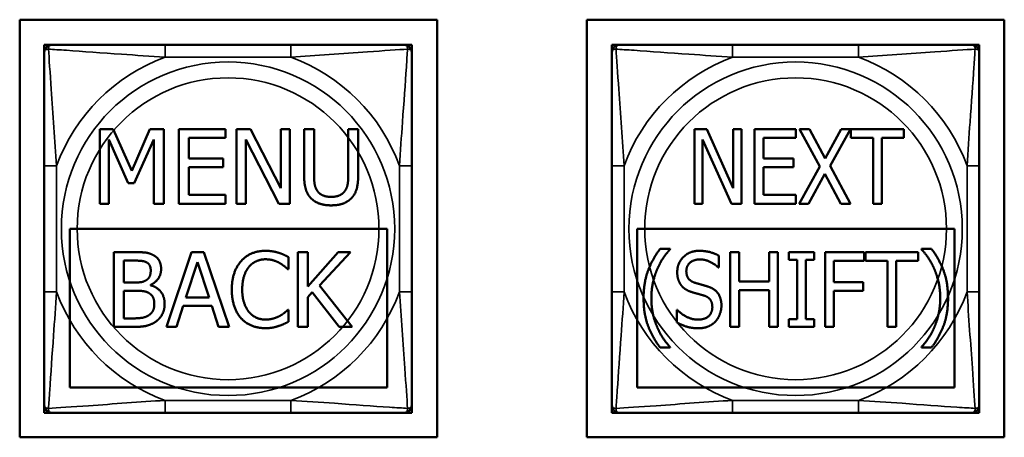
# Model space of a CAD drawing. Header units: inches. Extents: x -32 to 29.2, y -14.4 to 22.6.
# Tile 166 of 256: x -6.611 to -5.029, y 1.975 to 2.646. Entities that reach past the tile are written whole.
import ezdxf

# ---------------------------------------------------------------- set-up
doc = ezdxf.new("R2010")
doc.units = ezdxf.units.IN
doc.header["$MEASUREMENT"] = 0
doc.layers.add('Visible (ANSI)', color=7, linetype='Continuous', lineweight=50)
doc.layers.add('Visible Narrow (ANSI)', color=7, linetype='Continuous', lineweight=35)

msp = doc.modelspace()

# ---------------------------------------------------------------- linework, layer by layer
at = {"layer": 'Visible (ANSI)'}
for p, q in [((-6.6109, 1.9755), (-6.6109, 2.646)), ((-6.6109, 2.646), (-5.9403, 2.646)), ((-5.9403, 2.646), (-5.9403, 1.9755)), ((-5.6993, 1.9755), (-5.6993, 2.646)), ((-5.6993, 2.646), (-5.0288, 2.646)), ((-5.0288, 2.646), (-5.0288, 1.9755)), ((-6.5714, 2.6056), (-6.5596, 2.6056)), ((-6.5714, 2.5938), (-6.5714, 2.6056)), ((-6.175, 2.6056), (-6.3773, 2.6056)), ((-5.9927, 2.6056), (-5.9809, 2.6056)), ((-5.9809, 2.6056), (-5.9809, 2.5938)), ((-5.6594, 2.6056), (-5.6476, 2.6056)), ((-5.6594, 2.5938), (-5.6594, 2.6056)), ((-5.263, 2.6056), (-5.4653, 2.6056)), ((-5.0807, 2.6056), (-5.0689, 2.6056)), ((-5.0689, 2.6056), (-5.0689, 2.5938)), ((-6.4823, 2.3504), (-6.4823, 2.4704)), ((-6.4823, 2.4704), (-6.4605, 2.4704)), ((-6.4605, 2.4704), (-6.4306, 2.4036)), ((-6.4306, 2.4036), (-6.4016, 2.4704)), ((-6.4016, 2.4704), (-6.3794, 2.4704)), ((-6.3794, 2.4704), (-6.3794, 2.3504)), ((-6.3551, 2.4704), (-6.28, 2.4704)), ((-6.3551, 2.3504), (-6.3551, 2.4704)), ((-6.28, 2.4704), (-6.28, 2.4562)), ((-6.2625, 2.3504), (-6.2625, 2.4704)), ((-6.2625, 2.4704), (-6.2399, 2.4704)), ((-6.2399, 2.4704), (-6.1915, 2.3754)), ((-6.1915, 2.3754), (-6.1915, 2.4704)), ((-6.1915, 2.4704), (-6.1767, 2.4704)), ((-6.1767, 2.4704), (-6.1767, 2.3504)), ((-6.1538, 2.3955), (-6.1538, 2.4704)), ((-6.1538, 2.4704), (-6.1379, 2.4704)), ((-6.1379, 2.4704), (-6.1379, 2.3955)), ((-6.0829, 2.3951), (-6.0829, 2.4704)), ((-6.0829, 2.4704), (-6.067, 2.4704)), ((-6.067, 2.4704), (-6.067, 2.3955)), ((-5.5267, 2.3504), (-5.5267, 2.4704)), ((-5.5267, 2.4704), (-5.5068, 2.4704)), ((-5.5068, 2.4704), (-5.4644, 2.3753)), ((-5.4644, 2.3753), (-5.4644, 2.4704)), ((-5.4644, 2.4704), (-5.4513, 2.4704)), ((-5.4513, 2.4704), (-5.4513, 2.3504)), ((-5.4299, 2.4704), (-5.3639, 2.4704)), ((-5.4299, 2.3504), (-5.4299, 2.4704)), ((-5.3639, 2.4704), (-5.3639, 2.4562)), ((-5.3251, 2.4104), (-5.3576, 2.4704)), ((-5.3576, 2.4704), (-5.3416, 2.4704)), ((-5.3416, 2.4704), (-5.3164, 2.4233)), ((-5.3164, 2.4233), (-5.2908, 2.4704)), ((-5.2757, 2.4704), (-5.3087, 2.4111)), ((-5.2908, 2.4704), (-5.2757, 2.4704)), ((-5.2751, 2.4562), (-5.2751, 2.4704)), ((-5.2751, 2.4704), (-5.1903, 2.4704)), ((-5.1903, 2.4704), (-5.1903, 2.4562)), ((-6.4364, 2.3834), (-6.4674, 2.4538)), ((-6.4674, 2.4538), (-6.4674, 2.3504)), ((-6.3954, 2.4538), (-6.4267, 2.3834)), ((-6.3954, 2.3504), (-6.3954, 2.4538)), ((-6.28, 2.4562), (-6.3391, 2.4562)), ((-6.3391, 2.4562), (-6.3391, 2.4233)), ((-6.1945, 2.3504), (-6.2476, 2.4539)), ((-6.2476, 2.4539), (-6.2476, 2.3504)), ((-5.467, 2.3504), (-5.5136, 2.4538)), ((-5.5136, 2.4538), (-5.5136, 2.3504)), ((-5.3639, 2.4562), (-5.4159, 2.4562)), ((-5.4159, 2.4562), (-5.4159, 2.4233)), ((-5.2397, 2.4562), (-5.2751, 2.4562)), ((-5.2397, 2.3504), (-5.2397, 2.4562)), ((-5.1903, 2.4562), (-5.2257, 2.4562)), ((-5.2257, 2.4562), (-5.2257, 2.3504)), ((-6.3391, 2.4233), (-6.284, 2.4233)), ((-6.284, 2.4233), (-6.284, 2.4091)), ((-5.4159, 2.4233), (-5.3674, 2.4233)), ((-5.3674, 2.4233), (-5.3674, 2.4091)), ((-6.5714, 2.4114), (-6.5714, 2.2091)), ((-6.284, 2.4091), (-6.3391, 2.4091)), ((-6.3391, 2.4091), (-6.3391, 2.3646)), ((-5.9809, 2.2091), (-5.9809, 2.4114)), ((-5.6594, 2.4114), (-5.6594, 2.2091)), ((-5.3674, 2.4091), (-5.4159, 2.4091)), ((-5.4159, 2.4091), (-5.4159, 2.3646)), ((-5.3586, 2.3504), (-5.3251, 2.4104)), ((-5.3087, 2.4111), (-5.2757, 2.3504)), ((-5.0689, 2.2091), (-5.0689, 2.4114)), ((-5.3174, 2.3983), (-5.3434, 2.3504)), ((-5.2917, 2.3504), (-5.3174, 2.3983)), ((-6.4267, 2.3834), (-6.4364, 2.3834)), ((-6.3391, 2.3646), (-6.28, 2.3646)), ((-6.28, 2.3646), (-6.28, 2.3504)), ((-5.4159, 2.3646), (-5.3639, 2.3646)), ((-5.3639, 2.3646), (-5.3639, 2.3504)), ((-6.4674, 2.3504), (-6.4823, 2.3504)), ((-6.3794, 2.3504), (-6.3954, 2.3504)), ((-6.28, 2.3504), (-6.3551, 2.3504)), ((-6.2476, 2.3504), (-6.2625, 2.3504)), ((-6.1767, 2.3504), (-6.1945, 2.3504)), ((-5.5136, 2.3504), (-5.5267, 2.3504)), ((-5.4513, 2.3504), (-5.467, 2.3504)), ((-5.3639, 2.3504), (-5.4299, 2.3504)), ((-5.3434, 2.3504), (-5.3586, 2.3504)), ((-5.2757, 2.3504), (-5.2917, 2.3504)), ((-5.2257, 2.3504), (-5.2397, 2.3504)), ((-6.5305, 2.0553), (-6.5305, 2.3104)), ((-6.5305, 2.3104), (-6.0202, 2.3104)), ((-6.0202, 2.3104), (-6.0202, 2.0553)), ((-5.6189, 2.0552), (-5.6189, 2.3104)), ((-5.6189, 2.3104), (-5.1087, 2.3104)), ((-5.1087, 2.3104), (-5.1087, 2.0552)), ((-6.4594, 2.2728), (-6.4276, 2.2728)), ((-6.4594, 2.1528), (-6.4594, 2.2728)), ((-6.3751, 2.1528), (-6.3346, 2.2728)), ((-6.3346, 2.2728), (-6.315, 2.2728)), ((-6.315, 2.2728), (-6.2745, 2.1528)), ((-6.1789, 2.2648), (-6.1789, 2.2456)), ((-6.1641, 2.2728), (-6.1481, 2.2728)), ((-6.1641, 2.1528), (-6.1641, 2.2728)), ((-6.1481, 2.2177), (-6.0989, 2.2728)), ((-6.1481, 2.2728), (-6.1481, 2.2177)), ((-6.0795, 2.2728), (-6.1291, 2.2192)), ((-6.0989, 2.2728), (-6.0795, 2.2728)), ((-5.5819, 2.2781), (-5.5657, 2.2781)), ((-5.5657, 2.2781), (-5.5657, 2.2773)), ((-5.4874, 2.2671), (-5.4874, 2.2481)), ((-5.469, 2.2728), (-5.455, 2.2728)), ((-5.469, 2.1528), (-5.469, 2.2728)), ((-5.455, 2.2728), (-5.455, 2.2257)), ((-5.4064, 2.2728), (-5.3924, 2.2728)), ((-5.4064, 2.2257), (-5.4064, 2.2728)), ((-5.3924, 2.2728), (-5.3924, 2.1528)), ((-5.3751, 2.2728), (-5.3342, 2.2728)), ((-5.3751, 2.2605), (-5.3751, 2.2728)), ((-5.3342, 2.2728), (-5.3342, 2.2605)), ((-5.3168, 2.2728), (-5.2537, 2.2728)), ((-5.3168, 2.1528), (-5.3168, 2.2728)), ((-5.2537, 2.2728), (-5.2537, 2.2586)), ((-5.252, 2.2586), (-5.252, 2.2728)), ((-5.252, 2.2728), (-5.1672, 2.2728)), ((-5.1672, 2.2728), (-5.1672, 2.2586)), ((-5.1619, 2.2781), (-5.1457, 2.2781)), ((-5.1619, 2.2773), (-5.1619, 2.2781)), ((-6.4434, 2.2241), (-6.4434, 2.2592)), ((-6.4434, 2.2592), (-6.4282, 2.2592)), ((-6.3437, 2.2), (-6.3252, 2.2565)), ((-6.3252, 2.2565), (-6.3066, 2.2)), ((-5.4874, 2.2481), (-5.4885, 2.2481)), ((-5.3617, 2.2605), (-5.3751, 2.2605)), ((-5.3617, 2.165), (-5.3617, 2.2605)), ((-5.3477, 2.2605), (-5.3477, 2.165)), ((-5.3342, 2.2605), (-5.3477, 2.2605)), ((-5.3028, 2.2586), (-5.3028, 2.2247)), ((-5.2537, 2.2586), (-5.3028, 2.2586)), ((-5.2166, 2.2586), (-5.252, 2.2586)), ((-5.2166, 2.1528), (-5.2166, 2.2586)), ((-5.2026, 2.2586), (-5.2026, 2.1528)), ((-5.1672, 2.2586), (-5.2026, 2.2586)), ((-6.1789, 2.2456), (-6.1802, 2.2456)), ((-6.4254, 2.2241), (-6.4434, 2.2241)), ((-6.4005, 2.2201), (-6.4005, 2.2195)), ((-6.1291, 2.2192), (-6.0765, 2.1528)), ((-5.455, 2.2257), (-5.4064, 2.2257)), ((-5.3028, 2.2247), (-5.2558, 2.2247)), ((-5.2558, 2.2247), (-5.2558, 2.2105)), ((-6.4434, 2.1664), (-6.4434, 2.2108)), ((-6.4434, 2.2108), (-6.4254, 2.2108)), ((-6.3066, 2.2), (-6.3437, 2.2)), ((-6.1411, 2.2086), (-6.1481, 2.2007)), ((-6.1481, 2.2007), (-6.1481, 2.1528)), ((-6.0973, 2.1528), (-6.1411, 2.2086)), ((-5.4064, 2.2115), (-5.455, 2.2115)), ((-5.455, 2.2115), (-5.455, 2.1528)), ((-5.4064, 2.1528), (-5.4064, 2.2115)), ((-5.3028, 2.2105), (-5.3028, 2.1528)), ((-5.2558, 2.2105), (-5.3028, 2.2105)), ((-6.348, 2.1864), (-6.3589, 2.1528)), ((-6.3022, 2.1864), (-6.348, 2.1864)), ((-6.2914, 2.1528), (-6.3022, 2.1864)), ((-6.1801, 2.18), (-6.1789, 2.18)), ((-6.1789, 2.18), (-6.1789, 2.161)), ((-5.5551, 2.18), (-5.5541, 2.18)), ((-5.5551, 2.16), (-5.5551, 2.18)), ((-6.425, 2.1528), (-6.4594, 2.1528)), ((-6.4305, 2.1664), (-6.4434, 2.1664)), ((-6.3589, 2.1528), (-6.3751, 2.1528)), ((-6.2745, 2.1528), (-6.2914, 2.1528)), ((-6.1481, 2.1528), (-6.1641, 2.1528)), ((-6.0765, 2.1528), (-6.0973, 2.1528)), ((-5.455, 2.1528), (-5.469, 2.1528)), ((-5.3924, 2.1528), (-5.4064, 2.1528)), ((-5.3751, 2.165), (-5.3617, 2.165)), ((-5.3751, 2.1528), (-5.3751, 2.165)), ((-5.3342, 2.1528), (-5.3751, 2.1528)), ((-5.3477, 2.165), (-5.3342, 2.165)), ((-5.3342, 2.165), (-5.3342, 2.1528)), ((-5.3028, 2.1528), (-5.3168, 2.1528)), ((-5.2026, 2.1528), (-5.2166, 2.1528)), ((-5.5657, 2.1204), (-5.5657, 2.1196)), ((-5.1619, 2.1196), (-5.1619, 2.1204)), ((-5.5657, 2.1196), (-5.5819, 2.1196)), ((-5.1457, 2.1196), (-5.1619, 2.1196)), ((-6.0202, 2.0553), (-6.5305, 2.0553)), ((-5.1087, 2.0552), (-5.6189, 2.0552)), ((-6.5714, 2.015), (-6.5714, 2.0268)), ((-5.9809, 2.0268), (-5.9809, 2.015)), ((-5.6594, 2.015), (-5.6594, 2.0268)), ((-5.0689, 2.0268), (-5.0689, 2.015)), ((-6.5596, 2.015), (-6.5714, 2.015)), ((-6.3773, 2.015), (-6.175, 2.015)), ((-5.9809, 2.015), (-5.9927, 2.015)), ((-5.6476, 2.015), (-5.6594, 2.015)), ((-5.4653, 2.015), (-5.263, 2.015)), ((-5.0689, 2.015), (-5.0807, 2.015)), ((-5.9403, 1.9755), (-6.6109, 1.9755)), ((-5.0288, 1.9755), (-5.6993, 1.9755))]:
    msp.add_line(p, q, dxfattribs=at)
for centre, start, end in [((-6.5596, 2.5938), 90, 180), ((-5.9927, 2.5938), 0, 90), ((-5.6476, 2.5938), 90, 180), ((-5.0807, 2.5938), 0, 90), ((-6.5596, 2.0268), 180, 270), ((-5.9927, 2.0268), 270, 0), ((-5.6476, 2.0268), 180, 270), ((-5.0807, 2.0268), 270, 0)]:
    msp.add_arc(centre, 0.0118, start, end, dxfattribs=at)
for points, knots in [([(-6.3773, 2.6056), (-6.4009, 2.6056), (-6.4249, 2.6056), (-6.4483, 2.6056), (-6.479, 2.6056), (-6.5098, 2.6056), (-6.5331, 2.6056), (-6.5451, 2.6056), (-6.5547, 2.6056), (-6.5596, 2.6056)], [0.2569537, 0.2569537, 0.2569537, 0.2569537, 0.4371919, 0.4371919, 0.4371919, 0.6739428, 0.6739428, 0.6739428, 0.7963818, 0.7963818, 0.7963818, 0.7963818]), ([(-5.9927, 2.6056), (-5.9984, 2.6056), (-6.0109, 2.6056), (-6.0261, 2.6056), (-6.0495, 2.6056), (-6.0787, 2.6056), (-6.1077, 2.6056), (-6.1299, 2.6056), (-6.1526, 2.6056), (-6.175, 2.6056)], [-0.7968224, -0.7968224, -0.7968224, -0.7968224, -0.6514613, -0.6514613, -0.6514613, -0.427691, -0.427691, -0.427691, -0.2569517, -0.2569517, -0.2569517, -0.2569517]), ([(-5.4653, 2.6056), (-5.4889, 2.6056), (-5.5129, 2.6056), (-5.5363, 2.6056), (-5.567, 2.6056), (-5.5978, 2.6056), (-5.6211, 2.6056), (-5.6331, 2.6056), (-5.6427, 2.6056), (-5.6476, 2.6056)], [0.2569537, 0.2569537, 0.2569537, 0.2569537, 0.4371919, 0.4371919, 0.4371919, 0.6739428, 0.6739428, 0.6739428, 0.7963818, 0.7963818, 0.7963818, 0.7963818]), ([(-5.0807, 2.6056), (-5.0864, 2.6056), (-5.0989, 2.6056), (-5.1141, 2.6056), (-5.1375, 2.6056), (-5.1667, 2.6056), (-5.1957, 2.6056), (-5.2179, 2.6056), (-5.2406, 2.6056), (-5.263, 2.6056)], [-0.7968224, -0.7968224, -0.7968224, -0.7968224, -0.6514613, -0.6514613, -0.6514613, -0.427691, -0.427691, -0.427691, -0.2569517, -0.2569517, -0.2569517, -0.2569517]), ([(-6.5714, 2.5938), (-6.5714, 2.588), (-6.5714, 2.5755), (-6.5714, 2.5603), (-6.5714, 2.5369), (-6.5714, 2.5078), (-6.5714, 2.4787), (-6.5714, 2.4565), (-6.5714, 2.4338), (-6.5714, 2.4114)], [-0.7968224, -0.7968224, -0.7968224, -0.7968224, -0.6514613, -0.6514613, -0.6514613, -0.427691, -0.427691, -0.427691, -0.2569517, -0.2569517, -0.2569517, -0.2569517]), ([(-5.9809, 2.4114), (-5.9809, 2.4351), (-5.9809, 2.4591), (-5.9809, 2.4824), (-5.9809, 2.5131), (-5.9809, 2.544), (-5.9809, 2.5673), (-5.9809, 2.5793), (-5.9809, 2.5889), (-5.9809, 2.5938)], [0.2569537, 0.2569537, 0.2569537, 0.2569537, 0.4371919, 0.4371919, 0.4371919, 0.6739428, 0.6739428, 0.6739428, 0.7963818, 0.7963818, 0.7963818, 0.7963818]), ([(-5.6594, 2.5938), (-5.6594, 2.588), (-5.6594, 2.5755), (-5.6594, 2.5603), (-5.6594, 2.5369), (-5.6594, 2.5078), (-5.6594, 2.4787), (-5.6594, 2.4565), (-5.6594, 2.4338), (-5.6594, 2.4114)], [-0.7968224, -0.7968224, -0.7968224, -0.7968224, -0.6514613, -0.6514613, -0.6514613, -0.427691, -0.427691, -0.427691, -0.2569517, -0.2569517, -0.2569517, -0.2569517]), ([(-5.0689, 2.4114), (-5.0689, 2.4351), (-5.0689, 2.4591), (-5.0689, 2.4824), (-5.0689, 2.5131), (-5.0689, 2.544), (-5.0689, 2.5673), (-5.0689, 2.5793), (-5.0689, 2.5889), (-5.0689, 2.5938)], [0.2569537, 0.2569537, 0.2569537, 0.2569537, 0.4371919, 0.4371919, 0.4371919, 0.6739428, 0.6739428, 0.6739428, 0.7963818, 0.7963818, 0.7963818, 0.7963818]), ([(-6.5714, 2.2091), (-6.5714, 2.1855), (-6.5714, 2.1615), (-6.5714, 2.1381), (-6.5714, 2.1074), (-6.5714, 2.0766), (-6.5714, 2.0533), (-6.5714, 2.0413), (-6.5714, 2.0317), (-6.5714, 2.0268)], [0.2569537, 0.2569537, 0.2569537, 0.2569537, 0.4371919, 0.4371919, 0.4371919, 0.6739428, 0.6739428, 0.6739428, 0.7963818, 0.7963818, 0.7963818, 0.7963818]), ([(-5.9809, 2.0268), (-5.9809, 2.0326), (-5.9809, 2.045), (-5.9809, 2.0603), (-5.9809, 2.0837), (-5.9809, 2.1128), (-5.9809, 2.1419), (-5.9809, 2.1641), (-5.9809, 2.1867), (-5.9809, 2.2091)], [-0.7968224, -0.7968224, -0.7968224, -0.7968224, -0.6514613, -0.6514613, -0.6514613, -0.427691, -0.427691, -0.427691, -0.2569517, -0.2569517, -0.2569517, -0.2569517]), ([(-5.6594, 2.2091), (-5.6594, 2.1855), (-5.6594, 2.1615), (-5.6594, 2.1381), (-5.6594, 2.1074), (-5.6594, 2.0766), (-5.6594, 2.0533), (-5.6594, 2.0413), (-5.6594, 2.0317), (-5.6594, 2.0268)], [0.2569537, 0.2569537, 0.2569537, 0.2569537, 0.4371919, 0.4371919, 0.4371919, 0.6739428, 0.6739428, 0.6739428, 0.7963818, 0.7963818, 0.7963818, 0.7963818]), ([(-5.0689, 2.0268), (-5.0689, 2.0326), (-5.0689, 2.045), (-5.0689, 2.0603), (-5.0689, 2.0837), (-5.0689, 2.1128), (-5.0689, 2.1419), (-5.0689, 2.1641), (-5.0689, 2.1867), (-5.0689, 2.2091)], [-0.7968224, -0.7968224, -0.7968224, -0.7968224, -0.6514613, -0.6514613, -0.6514613, -0.427691, -0.427691, -0.427691, -0.2569517, -0.2569517, -0.2569517, -0.2569517]), ([(-6.5596, 2.015), (-6.5539, 2.015), (-6.5414, 2.015), (-6.5262, 2.015), (-6.5027, 2.015), (-6.4736, 2.015), (-6.4445, 2.015), (-6.4223, 2.015), (-6.3997, 2.015), (-6.3773, 2.015)], [-0.7968224, -0.7968224, -0.7968224, -0.7968224, -0.6514613, -0.6514613, -0.6514613, -0.427691, -0.427691, -0.427691, -0.2569517, -0.2569517, -0.2569517, -0.2569517]), ([(-6.175, 2.015), (-6.1513, 2.015), (-6.1273, 2.015), (-6.104, 2.015), (-6.0733, 2.015), (-6.0424, 2.015), (-6.0192, 2.015), (-6.0071, 2.015), (-5.9975, 2.015), (-5.9927, 2.015)], [0.2569537, 0.2569537, 0.2569537, 0.2569537, 0.4371919, 0.4371919, 0.4371919, 0.6739428, 0.6739428, 0.6739428, 0.7963818, 0.7963818, 0.7963818, 0.7963818]), ([(-5.6476, 2.015), (-5.6419, 2.015), (-5.6294, 2.015), (-5.6142, 2.015), (-5.5907, 2.015), (-5.5616, 2.015), (-5.5325, 2.015), (-5.5103, 2.015), (-5.4877, 2.015), (-5.4653, 2.015)], [-0.7968224, -0.7968224, -0.7968224, -0.7968224, -0.6514613, -0.6514613, -0.6514613, -0.427691, -0.427691, -0.427691, -0.2569517, -0.2569517, -0.2569517, -0.2569517]), ([(-5.263, 2.015), (-5.2393, 2.015), (-5.2153, 2.015), (-5.192, 2.015), (-5.1613, 2.015), (-5.1304, 2.015), (-5.1072, 2.015), (-5.0951, 2.015), (-5.0855, 2.015), (-5.0807, 2.015)], [0.2569537, 0.2569537, 0.2569537, 0.2569537, 0.4371919, 0.4371919, 0.4371919, 0.6739428, 0.6739428, 0.6739428, 0.7963818, 0.7963818, 0.7963818, 0.7963818])]:
    msp.add_open_spline(points, degree=3, knots=knots, dxfattribs=at)
for points in [[(-6.1423, 2.3589), (-6.1486, 2.3652), (-6.1538, 2.3827), (-6.1538, 2.3955)], [(-6.1379, 2.3955), (-6.1379, 2.3871), (-6.1357, 2.3759), (-6.1327, 2.3713)], [(-6.0881, 2.3713), (-6.085, 2.3759), (-6.0829, 2.387), (-6.0829, 2.3951)], [(-6.067, 2.3955), (-6.067, 2.383), (-6.072, 2.3651), (-6.0784, 2.3589)], [(-6.1104, 2.3479), (-6.121, 2.3479), (-6.1368, 2.3534), (-6.1423, 2.3589)], [(-6.1327, 2.3713), (-6.1295, 2.3664), (-6.1184, 2.3615), (-6.1104, 2.3615)], [(-6.1104, 2.3615), (-6.1029, 2.3615), (-6.0913, 2.3664), (-6.0881, 2.3713)], [(-6.0784, 2.3589), (-6.0842, 2.3533), (-6.0993, 2.3479), (-6.1104, 2.3479)], [(-6.4276, 2.2728), (-6.4148, 2.2728), (-6.4019, 2.2712), (-6.3961, 2.2679)], [(-6.3961, 2.2679), (-6.3896, 2.2645), (-6.3836, 2.2534), (-6.3836, 2.2458)], [(-6.255, 2.2584), (-6.2478, 2.2665), (-6.2281, 2.2749), (-6.216, 2.2749)], [(-6.216, 2.2749), (-6.21, 2.2749), (-6.1994, 2.2732), (-6.1949, 2.2718)], [(-6.1949, 2.2718), (-6.191, 2.2706), (-6.1829, 2.267), (-6.1789, 2.2648)], [(-5.6084, 2.1989), (-5.6084, 2.2237), (-5.5944, 2.2615), (-5.5819, 2.2781)], [(-5.5657, 2.2773), (-5.5714, 2.2714), (-5.5818, 2.2561), (-5.5863, 2.2458)], [(-5.5543, 2.2406), (-5.5543, 2.2552), (-5.5343, 2.2749), (-5.5188, 2.2749)], [(-5.5188, 2.2749), (-5.51, 2.2749), (-5.4941, 2.2709), (-5.4874, 2.2671)], [(-5.1413, 2.2458), (-5.1456, 2.2559), (-5.1566, 2.2718), (-5.1619, 2.2773)], [(-5.1457, 2.2781), (-5.1333, 2.2615), (-5.1192, 2.224), (-5.1192, 2.1989)], [(-6.4282, 2.2592), (-6.4197, 2.2592), (-6.4103, 2.2582), (-6.4064, 2.2561)], [(-6.4064, 2.2561), (-6.4032, 2.2542), (-6.4003, 2.2478), (-6.4003, 2.2435)], [(-6.27, 2.2127), (-6.27, 2.2278), (-6.2623, 2.2502), (-6.255, 2.2584)], [(-6.2426, 2.249), (-6.2477, 2.2429), (-6.2533, 2.2243), (-6.2533, 2.2127)], [(-6.2161, 2.2613), (-6.2238, 2.2613), (-6.2375, 2.255), (-6.2426, 2.249)], [(-6.1937, 2.2556), (-6.1983, 2.2581), (-6.2091, 2.2613), (-6.2161, 2.2613)], [(-6.1802, 2.2456), (-6.1823, 2.2475), (-6.189, 2.253), (-6.1937, 2.2556)], [(-5.5178, 2.2611), (-5.5277, 2.2611), (-5.5397, 2.2507), (-5.5397, 2.2422)], [(-5.4885, 2.2481), (-5.4935, 2.2533), (-5.5093, 2.2611), (-5.5178, 2.2611)], [(-6.4003, 2.2435), (-6.4003, 2.2379), (-6.4033, 2.2304), (-6.407, 2.2281)], [(-6.3836, 2.2458), (-6.3836, 2.2373), (-6.3926, 2.2239), (-6.4005, 2.2201)], [(-5.5863, 2.2458), (-5.5906, 2.2359), (-5.5959, 2.2121), (-5.5959, 2.1989)], [(-5.5474, 2.2189), (-5.5507, 2.2229), (-5.5543, 2.2336), (-5.5543, 2.2406)], [(-5.5397, 2.2422), (-5.5397, 2.2347), (-5.5326, 2.2256), (-5.5259, 2.2236)], [(-5.1317, 2.1989), (-5.1317, 2.2122), (-5.1369, 2.2358), (-5.1413, 2.2458)], [(-6.407, 2.2281), (-6.4108, 2.2256), (-6.4179, 2.2241), (-6.4254, 2.2241)], [(-6.4005, 2.2195), (-6.3898, 2.2166), (-6.378, 2.2011), (-6.378, 2.1897)], [(-5.53, 2.2083), (-5.5354, 2.21), (-5.5441, 2.2149), (-5.5474, 2.2189)], [(-5.5259, 2.2236), (-5.5214, 2.2222), (-5.5085, 2.2187), (-5.5043, 2.2173)], [(-5.5043, 2.2173), (-5.4933, 2.2135), (-5.4833, 2.1982), (-5.4833, 2.187)], [(-6.4254, 2.2108), (-6.4171, 2.2108), (-6.4081, 2.2096), (-6.4043, 2.2077)], [(-6.4043, 2.2077), (-6.3985, 2.2045), (-6.3946, 2.1958), (-6.3946, 2.189)], [(-6.2549, 2.1664), (-6.2621, 2.1742), (-6.27, 2.1975), (-6.27, 2.2127)], [(-6.2533, 2.2127), (-6.2533, 2.2004), (-6.2474, 2.1826), (-6.2422, 2.1764)], [(-5.5109, 2.2029), (-5.5158, 2.2044), (-5.5239, 2.2066), (-5.53, 2.2083)], [(-5.4979, 2.1845), (-5.4979, 2.1917), (-5.5041, 2.2006), (-5.5109, 2.2029)], [(-6.3946, 2.189), (-6.3946, 2.1827), (-6.3988, 2.1747), (-6.4033, 2.1715)], [(-6.378, 2.1897), (-6.378, 2.1807), (-6.3848, 2.167), (-6.3904, 2.1625)], [(-5.5819, 2.1196), (-5.5943, 2.1362), (-5.6084, 2.1735), (-5.6084, 2.1989)], [(-5.5959, 2.1989), (-5.5959, 2.1851), (-5.5908, 2.1622), (-5.5863, 2.1519)], [(-5.5214, 2.1644), (-5.5098, 2.1644), (-5.4979, 2.1754), (-5.4979, 2.1845)], [(-5.4833, 2.187), (-5.4833, 2.1799), (-5.4884, 2.1663), (-5.4928, 2.1615)], [(-5.1192, 2.1989), (-5.1192, 2.174), (-5.1332, 2.1362), (-5.1457, 2.1196)], [(-5.1413, 2.1519), (-5.1368, 2.1623), (-5.1317, 2.1855), (-5.1317, 2.1989)], [(-6.4033, 2.1715), (-6.4079, 2.1684), (-6.42, 2.1664), (-6.4305, 2.1664)], [(-6.2422, 2.1764), (-6.2372, 2.1705), (-6.2237, 2.1645), (-6.2161, 2.1645)], [(-6.2161, 2.1645), (-6.2092, 2.1645), (-6.1974, 2.1679), (-6.1928, 2.1704)], [(-6.1928, 2.1704), (-6.1885, 2.1729), (-6.182, 2.1782), (-6.1801, 2.18)], [(-5.5541, 2.18), (-5.5471, 2.1726), (-5.5296, 2.1644), (-5.5214, 2.1644)], [(-6.3904, 2.1625), (-6.3973, 2.1573), (-6.4127, 2.1528), (-6.425, 2.1528)], [(-6.2163, 2.1507), (-6.2279, 2.1507), (-6.2477, 2.1585), (-6.2549, 2.1664)], [(-6.1949, 2.1542), (-6.2001, 2.1524), (-6.2091, 2.1507), (-6.2163, 2.1507)], [(-6.1789, 2.161), (-6.1829, 2.1591), (-6.1899, 2.1557), (-6.1949, 2.1542)], [(-5.5863, 2.1519), (-5.5821, 2.142), (-5.5711, 2.1259), (-5.5657, 2.1204)], [(-5.5205, 2.1506), (-5.5319, 2.1506), (-5.548, 2.1561), (-5.5551, 2.16)], [(-5.4928, 2.1615), (-5.498, 2.1563), (-5.5108, 2.1506), (-5.5205, 2.1506)], [(-5.1619, 2.1204), (-5.1565, 2.1259), (-5.1454, 2.1422), (-5.1413, 2.1519)]]:
    msp.add_open_spline(points, degree=2, dxfattribs=at)
at = {"layer": 'Visible Narrow (ANSI)'}
for p, q in [((-6.3773, 2.6056), (-6.3773, 2.5859)), ((-6.175, 2.6056), (-6.175, 2.5859)), ((-5.4653, 2.6056), (-5.4653, 2.5859)), ((-5.263, 2.6056), (-5.263, 2.5859)), ((-6.3773, 2.5859), (-6.175, 2.5859)), ((-5.4653, 2.5859), (-5.263, 2.5859)), ((-6.5714, 2.4114), (-6.5517, 2.4114)), ((-6.5517, 2.2091), (-6.5517, 2.4114)), ((-6.0005, 2.4114), (-6.0005, 2.2091)), ((-5.9809, 2.4114), (-6.0005, 2.4114)), ((-5.6594, 2.4114), (-5.6397, 2.4114)), ((-5.6397, 2.2091), (-5.6397, 2.4114)), ((-5.0885, 2.4114), (-5.0885, 2.2091)), ((-5.0689, 2.4114), (-5.0885, 2.4114)), ((-6.5714, 2.2091), (-6.5517, 2.2091)), ((-5.9809, 2.2091), (-6.0005, 2.2091)), ((-5.6594, 2.2091), (-5.6397, 2.2091)), ((-5.0689, 2.2091), (-5.0885, 2.2091)), ((-6.175, 2.0347), (-6.3773, 2.0347)), ((-6.3773, 2.015), (-6.3773, 2.0347)), ((-6.175, 2.015), (-6.175, 2.0347)), ((-5.263, 2.0347), (-5.4653, 2.0347)), ((-5.4653, 2.015), (-5.4653, 2.0347)), ((-5.263, 2.015), (-5.263, 2.0347))]:
    msp.add_line(p, q, dxfattribs=at)
for centre, radius in [((-6.2761, 2.3103), 0.2678), ((-5.3641, 2.3103), 0.2678), ((-6.2761, 2.3103), 0.2424), ((-5.3641, 2.3103), 0.2424)]:
    msp.add_circle(centre, radius, dxfattribs=at)
for centre, start, end in [((-6.2761, 2.3103), 110.1547, 159.8453), ((-6.2761, 2.3103), 20.1547, 69.8453), ((-5.3641, 2.3103), 110.1547, 159.8453), ((-5.3641, 2.3103), 20.1547, 69.8453), ((-6.2761, 2.3103), 200.1547, 249.8453), ((-6.2761, 2.3103), 290.1547, 339.8453), ((-5.3641, 2.3103), 200.1547, 249.8453), ((-5.3641, 2.3103), 290.1547, 339.8453)]:
    msp.add_arc(centre, 0.2936, start, end, dxfattribs=at)
for points, knots in [([(-6.5714, 2.5938), (-6.5714, 2.5943), (-6.5713, 2.5948), (-6.5711, 2.5957), (-6.5709, 2.5961), (-6.5705, 2.5966), (-6.5704, 2.5968), (-6.57, 2.5972), (-6.5699, 2.5973), (-6.5695, 2.5976), (-6.5692, 2.5978), (-6.5683, 2.5982), (-6.5676, 2.5984), (-6.5662, 2.5987), (-6.5654, 2.5987), (-6.5646, 2.5987)], [-0.0532704, -0.0532704, -0.0532704, -0.0532704, -0.04377373, -0.04377373, -0.03521335, -0.03521335, -0.02986312, -0.02986312, -0.02651922, -0.02651922, -0.01983142, -0.01983142, -0.00913095, -0.00913095, 0.00023197, 0.00023197, 0.00023197, 0.00023197]), ([(-6.5646, 2.5987), (-6.5646, 2.5996), (-6.5645, 2.6003), (-6.5643, 2.6018), (-6.5641, 2.6024), (-6.5636, 2.6033), (-6.5635, 2.6037), (-6.5631, 2.6041), (-6.563, 2.6042), (-6.5627, 2.6045), (-6.5625, 2.6047), (-6.5619, 2.6051), (-6.5615, 2.6052), (-6.5606, 2.6055), (-6.5601, 2.6056), (-6.5596, 2.6056)], [-0.00023197, -0.00023197, -0.00023197, -0.00023197, 0.00913095, 0.00913095, 0.01983142, 0.01983142, 0.02651922, 0.02651922, 0.02986312, 0.02986312, 0.03521335, 0.03521335, 0.04377373, 0.04377373, 0.0532704, 0.0532704, 0.0532704, 0.0532704]), ([(-6.5646, 2.5987), (-6.5569, 2.5982), (-6.5469, 2.5976), (-6.5099, 2.5951), (-6.4781, 2.5928), (-6.4239, 2.5889), (-6.4006, 2.5873), (-6.3773, 2.5859)], [-0.7478145, -0.7478145, -0.7478145, -0.7478145, -0.6493253, -0.6493253, -0.427691, -0.427691, -0.2569537, -0.2569537, -0.2569537, -0.2569537]), ([(-6.5517, 2.4114), (-6.5541, 2.4519), (-6.5574, 2.4943), (-6.562, 2.5599), (-6.5636, 2.5844), (-6.5646, 2.5987)], [0.2569517, 0.2569517, 0.2569517, 0.2569517, 0.5559983, 0.5559983, 0.7482818, 0.7482818, 0.7482818, 0.7482818]), ([(-6.175, 2.5859), (-6.1345, 2.5883), (-6.0921, 2.5916), (-6.0265, 2.5962), (-6.0021, 2.5978), (-5.9877, 2.5987)], [0.2569517, 0.2569517, 0.2569517, 0.2569517, 0.5559983, 0.5559983, 0.7482818, 0.7482818, 0.7482818, 0.7482818]), ([(-5.9877, 2.5987), (-5.9882, 2.5911), (-5.9888, 2.581), (-5.9913, 2.544), (-5.9936, 2.5123), (-5.9975, 2.458), (-5.9991, 2.4348), (-6.0005, 2.4114)], [-0.7478145, -0.7478145, -0.7478145, -0.7478145, -0.6493253, -0.6493253, -0.427691, -0.427691, -0.2569537, -0.2569537, -0.2569537, -0.2569537]), ([(-5.9927, 2.6056), (-5.9921, 2.6056), (-5.9916, 2.6055), (-5.9907, 2.6052), (-5.9904, 2.6051), (-5.9898, 2.6047), (-5.9896, 2.6045), (-5.9893, 2.6042), (-5.9891, 2.6041), (-5.9888, 2.6037), (-5.9886, 2.6033), (-5.9882, 2.6024), (-5.988, 2.6018), (-5.9877, 2.6003), (-5.9877, 2.5996), (-5.9877, 2.5987)], [-0.0532704, -0.0532704, -0.0532704, -0.0532704, -0.04377373, -0.04377373, -0.03521335, -0.03521335, -0.02986312, -0.02986312, -0.02651922, -0.02651922, -0.01983142, -0.01983142, -0.00913095, -0.00913095, 0.00023197, 0.00023197, 0.00023197, 0.00023197]), ([(-5.9877, 2.5987), (-5.9869, 2.5987), (-5.9861, 2.5987), (-5.9847, 2.5984), (-5.984, 2.5982), (-5.9831, 2.5978), (-5.9828, 2.5976), (-5.9824, 2.5973), (-5.9822, 2.5972), (-5.9819, 2.5968), (-5.9817, 2.5966), (-5.9814, 2.5961), (-5.9812, 2.5957), (-5.9809, 2.5948), (-5.9809, 2.5943), (-5.9809, 2.5938)], [-0.00023197, -0.00023197, -0.00023197, -0.00023197, 0.00913095, 0.00913095, 0.01983142, 0.01983142, 0.02651922, 0.02651922, 0.02986312, 0.02986312, 0.03521335, 0.03521335, 0.04377373, 0.04377373, 0.0532704, 0.0532704, 0.0532704, 0.0532704]), ([(-5.6594, 2.5938), (-5.6594, 2.5943), (-5.6593, 2.5948), (-5.6591, 2.5957), (-5.6589, 2.5961), (-5.6585, 2.5966), (-5.6584, 2.5968), (-5.658, 2.5972), (-5.6579, 2.5973), (-5.6575, 2.5976), (-5.6572, 2.5978), (-5.6563, 2.5982), (-5.6556, 2.5984), (-5.6542, 2.5987), (-5.6534, 2.5987), (-5.6526, 2.5987)], [-0.0532704, -0.0532704, -0.0532704, -0.0532704, -0.04377373, -0.04377373, -0.03521335, -0.03521335, -0.02986312, -0.02986312, -0.02651922, -0.02651922, -0.01983142, -0.01983142, -0.00913095, -0.00913095, 0.00023197, 0.00023197, 0.00023197, 0.00023197]), ([(-5.6526, 2.5987), (-5.6526, 2.5996), (-5.6525, 2.6003), (-5.6523, 2.6018), (-5.6521, 2.6024), (-5.6516, 2.6033), (-5.6515, 2.6037), (-5.6511, 2.6041), (-5.651, 2.6042), (-5.6507, 2.6045), (-5.6505, 2.6047), (-5.6499, 2.6051), (-5.6495, 2.6052), (-5.6486, 2.6055), (-5.6481, 2.6056), (-5.6476, 2.6056)], [-0.00023197, -0.00023197, -0.00023197, -0.00023197, 0.00913095, 0.00913095, 0.01983142, 0.01983142, 0.02651922, 0.02651922, 0.02986312, 0.02986312, 0.03521335, 0.03521335, 0.04377373, 0.04377373, 0.0532704, 0.0532704, 0.0532704, 0.0532704]), ([(-5.6526, 2.5987), (-5.6449, 2.5982), (-5.6349, 2.5976), (-5.5979, 2.5951), (-5.5661, 2.5928), (-5.5119, 2.5889), (-5.4886, 2.5873), (-5.4653, 2.5859)], [-0.7478145, -0.7478145, -0.7478145, -0.7478145, -0.6493253, -0.6493253, -0.427691, -0.427691, -0.2569537, -0.2569537, -0.2569537, -0.2569537]), ([(-5.6397, 2.4114), (-5.6421, 2.4519), (-5.6454, 2.4943), (-5.65, 2.5599), (-5.6516, 2.5844), (-5.6526, 2.5987)], [0.2569517, 0.2569517, 0.2569517, 0.2569517, 0.5559983, 0.5559983, 0.7482818, 0.7482818, 0.7482818, 0.7482818]), ([(-5.263, 2.5859), (-5.2225, 2.5883), (-5.1801, 2.5916), (-5.1145, 2.5962), (-5.0901, 2.5978), (-5.0757, 2.5987)], [0.2569517, 0.2569517, 0.2569517, 0.2569517, 0.5559983, 0.5559983, 0.7482818, 0.7482818, 0.7482818, 0.7482818]), ([(-5.0757, 2.5987), (-5.0762, 2.5911), (-5.0768, 2.581), (-5.0793, 2.544), (-5.0816, 2.5123), (-5.0855, 2.458), (-5.0871, 2.4348), (-5.0885, 2.4114)], [-0.7478145, -0.7478145, -0.7478145, -0.7478145, -0.6493253, -0.6493253, -0.427691, -0.427691, -0.2569537, -0.2569537, -0.2569537, -0.2569537]), ([(-5.0807, 2.6056), (-5.0801, 2.6056), (-5.0796, 2.6055), (-5.0787, 2.6052), (-5.0784, 2.6051), (-5.0778, 2.6047), (-5.0776, 2.6045), (-5.0773, 2.6042), (-5.0771, 2.6041), (-5.0768, 2.6037), (-5.0766, 2.6033), (-5.0762, 2.6024), (-5.076, 2.6018), (-5.0757, 2.6003), (-5.0757, 2.5996), (-5.0757, 2.5987)], [-0.0532704, -0.0532704, -0.0532704, -0.0532704, -0.04377373, -0.04377373, -0.03521335, -0.03521335, -0.02986312, -0.02986312, -0.02651922, -0.02651922, -0.01983142, -0.01983142, -0.00913095, -0.00913095, 0.00023197, 0.00023197, 0.00023197, 0.00023197]), ([(-5.0757, 2.5987), (-5.0749, 2.5987), (-5.0741, 2.5987), (-5.0727, 2.5984), (-5.072, 2.5982), (-5.0711, 2.5978), (-5.0708, 2.5976), (-5.0704, 2.5973), (-5.0702, 2.5972), (-5.0699, 2.5968), (-5.0697, 2.5966), (-5.0694, 2.5961), (-5.0692, 2.5957), (-5.0689, 2.5948), (-5.0689, 2.5943), (-5.0689, 2.5938)], [-0.00023197, -0.00023197, -0.00023197, -0.00023197, 0.00913095, 0.00913095, 0.01983142, 0.01983142, 0.02651922, 0.02651922, 0.02986312, 0.02986312, 0.03521335, 0.03521335, 0.04377373, 0.04377373, 0.0532704, 0.0532704, 0.0532704, 0.0532704]), ([(-6.5646, 2.0219), (-6.5641, 2.0295), (-6.5634, 2.0395), (-6.5609, 2.0766), (-6.5587, 2.1083), (-6.5548, 2.1625), (-6.5531, 2.1858), (-6.5517, 2.2091)], [-0.7478145, -0.7478145, -0.7478145, -0.7478145, -0.6493253, -0.6493253, -0.427691, -0.427691, -0.2569537, -0.2569537, -0.2569537, -0.2569537]), ([(-6.0005, 2.2091), (-5.9981, 2.1687), (-5.9949, 2.1263), (-5.9902, 2.0606), (-5.9886, 2.0362), (-5.9877, 2.0219)], [0.2569517, 0.2569517, 0.2569517, 0.2569517, 0.5559983, 0.5559983, 0.7482818, 0.7482818, 0.7482818, 0.7482818]), ([(-5.6526, 2.0219), (-5.6521, 2.0295), (-5.6514, 2.0395), (-5.6489, 2.0766), (-5.6467, 2.1083), (-5.6428, 2.1625), (-5.6411, 2.1858), (-5.6397, 2.2091)], [-0.7478145, -0.7478145, -0.7478145, -0.7478145, -0.6493253, -0.6493253, -0.427691, -0.427691, -0.2569537, -0.2569537, -0.2569537, -0.2569537]), ([(-5.0885, 2.2091), (-5.0861, 2.1687), (-5.0829, 2.1263), (-5.0782, 2.0606), (-5.0766, 2.0362), (-5.0757, 2.0219)], [0.2569517, 0.2569517, 0.2569517, 0.2569517, 0.5559983, 0.5559983, 0.7482818, 0.7482818, 0.7482818, 0.7482818]), ([(-6.5646, 2.0219), (-6.5654, 2.0218), (-6.5662, 2.0219), (-6.5676, 2.0221), (-6.5683, 2.0223), (-6.5692, 2.0228), (-6.5695, 2.023), (-6.5699, 2.0233), (-6.57, 2.0234), (-6.5704, 2.0237), (-6.5705, 2.0239), (-6.5709, 2.0245), (-6.5711, 2.0249), (-6.5713, 2.0258), (-6.5714, 2.0263), (-6.5714, 2.0268)], [-0.00023197, -0.00023197, -0.00023197, -0.00023197, 0.00913095, 0.00913095, 0.01983142, 0.01983142, 0.02651922, 0.02651922, 0.02986312, 0.02986312, 0.03521335, 0.03521335, 0.04377373, 0.04377373, 0.0532704, 0.0532704, 0.0532704, 0.0532704]), ([(-6.3773, 2.0347), (-6.4178, 2.0323), (-6.4601, 2.029), (-6.5258, 2.0244), (-6.5502, 2.0228), (-6.5646, 2.0219)], [0.2569517, 0.2569517, 0.2569517, 0.2569517, 0.5559983, 0.5559983, 0.7482818, 0.7482818, 0.7482818, 0.7482818]), ([(-5.9877, 2.0219), (-5.9954, 2.0224), (-6.0054, 2.023), (-6.0424, 2.0255), (-6.0741, 2.0278), (-6.1284, 2.0317), (-6.1516, 2.0333), (-6.175, 2.0347)], [-0.7478145, -0.7478145, -0.7478145, -0.7478145, -0.6493253, -0.6493253, -0.427691, -0.427691, -0.2569537, -0.2569537, -0.2569537, -0.2569537]), ([(-5.9809, 2.0268), (-5.9809, 2.0263), (-5.9809, 2.0258), (-5.9812, 2.0249), (-5.9814, 2.0245), (-5.9817, 2.0239), (-5.9819, 2.0237), (-5.9822, 2.0234), (-5.9824, 2.0233), (-5.9828, 2.023), (-5.9831, 2.0228), (-5.984, 2.0223), (-5.9847, 2.0221), (-5.9861, 2.0219), (-5.9869, 2.0218), (-5.9877, 2.0219)], [-0.0532704, -0.0532704, -0.0532704, -0.0532704, -0.04377373, -0.04377373, -0.03521335, -0.03521335, -0.02986312, -0.02986312, -0.02651922, -0.02651922, -0.01983142, -0.01983142, -0.00913095, -0.00913095, 0.00023197, 0.00023197, 0.00023197, 0.00023197]), ([(-5.6526, 2.0219), (-5.6534, 2.0218), (-5.6542, 2.0219), (-5.6556, 2.0221), (-5.6563, 2.0223), (-5.6572, 2.0228), (-5.6575, 2.023), (-5.6579, 2.0233), (-5.658, 2.0234), (-5.6584, 2.0237), (-5.6585, 2.0239), (-5.6589, 2.0245), (-5.6591, 2.0249), (-5.6593, 2.0258), (-5.6594, 2.0263), (-5.6594, 2.0268)], [-0.00023197, -0.00023197, -0.00023197, -0.00023197, 0.00913095, 0.00913095, 0.01983142, 0.01983142, 0.02651922, 0.02651922, 0.02986312, 0.02986312, 0.03521335, 0.03521335, 0.04377373, 0.04377373, 0.0532704, 0.0532704, 0.0532704, 0.0532704]), ([(-5.4653, 2.0347), (-5.5058, 2.0323), (-5.5481, 2.029), (-5.6138, 2.0244), (-5.6382, 2.0228), (-5.6526, 2.0219)], [0.2569517, 0.2569517, 0.2569517, 0.2569517, 0.5559983, 0.5559983, 0.7482818, 0.7482818, 0.7482818, 0.7482818]), ([(-5.0757, 2.0219), (-5.0834, 2.0224), (-5.0934, 2.023), (-5.1304, 2.0255), (-5.1621, 2.0278), (-5.2164, 2.0317), (-5.2396, 2.0333), (-5.263, 2.0347)], [-0.7478145, -0.7478145, -0.7478145, -0.7478145, -0.6493253, -0.6493253, -0.427691, -0.427691, -0.2569537, -0.2569537, -0.2569537, -0.2569537]), ([(-5.0689, 2.0268), (-5.0689, 2.0263), (-5.0689, 2.0258), (-5.0692, 2.0249), (-5.0694, 2.0245), (-5.0697, 2.0239), (-5.0699, 2.0237), (-5.0702, 2.0234), (-5.0704, 2.0233), (-5.0708, 2.023), (-5.0711, 2.0228), (-5.072, 2.0223), (-5.0727, 2.0221), (-5.0741, 2.0219), (-5.0749, 2.0218), (-5.0757, 2.0219)], [-0.0532704, -0.0532704, -0.0532704, -0.0532704, -0.04377373, -0.04377373, -0.03521335, -0.03521335, -0.02986312, -0.02986312, -0.02651922, -0.02651922, -0.01983142, -0.01983142, -0.00913095, -0.00913095, 0.00023197, 0.00023197, 0.00023197, 0.00023197]), ([(-6.5596, 2.015), (-6.5601, 2.015), (-6.5606, 2.0151), (-6.5615, 2.0153), (-6.5619, 2.0155), (-6.5625, 2.0159), (-6.5627, 2.0161), (-6.563, 2.0164), (-6.5631, 2.0165), (-6.5635, 2.0169), (-6.5636, 2.0172), (-6.5641, 2.0182), (-6.5643, 2.0188), (-6.5645, 2.0203), (-6.5646, 2.021), (-6.5646, 2.0219)], [-0.0532704, -0.0532704, -0.0532704, -0.0532704, -0.04377373, -0.04377373, -0.03521335, -0.03521335, -0.02986312, -0.02986312, -0.02651922, -0.02651922, -0.01983142, -0.01983142, -0.00913095, -0.00913095, 0.00023197, 0.00023197, 0.00023197, 0.00023197]), ([(-5.9877, 2.0219), (-5.9877, 2.021), (-5.9877, 2.0203), (-5.988, 2.0188), (-5.9882, 2.0182), (-5.9886, 2.0172), (-5.9888, 2.0169), (-5.9891, 2.0165), (-5.9893, 2.0164), (-5.9896, 2.0161), (-5.9898, 2.0159), (-5.9904, 2.0155), (-5.9907, 2.0153), (-5.9916, 2.0151), (-5.9921, 2.015), (-5.9927, 2.015)], [-0.00023197, -0.00023197, -0.00023197, -0.00023197, 0.00913095, 0.00913095, 0.01983142, 0.01983142, 0.02651922, 0.02651922, 0.02986312, 0.02986312, 0.03521335, 0.03521335, 0.04377373, 0.04377373, 0.0532704, 0.0532704, 0.0532704, 0.0532704]), ([(-5.6476, 2.015), (-5.6481, 2.015), (-5.6486, 2.0151), (-5.6495, 2.0153), (-5.6499, 2.0155), (-5.6505, 2.0159), (-5.6507, 2.0161), (-5.651, 2.0164), (-5.6511, 2.0165), (-5.6515, 2.0169), (-5.6516, 2.0172), (-5.6521, 2.0182), (-5.6523, 2.0188), (-5.6525, 2.0203), (-5.6526, 2.021), (-5.6526, 2.0219)], [-0.0532704, -0.0532704, -0.0532704, -0.0532704, -0.04377373, -0.04377373, -0.03521335, -0.03521335, -0.02986312, -0.02986312, -0.02651922, -0.02651922, -0.01983142, -0.01983142, -0.00913095, -0.00913095, 0.00023197, 0.00023197, 0.00023197, 0.00023197]), ([(-5.0757, 2.0219), (-5.0757, 2.021), (-5.0757, 2.0203), (-5.076, 2.0188), (-5.0762, 2.0182), (-5.0766, 2.0172), (-5.0768, 2.0169), (-5.0771, 2.0165), (-5.0773, 2.0164), (-5.0776, 2.0161), (-5.0778, 2.0159), (-5.0784, 2.0155), (-5.0787, 2.0153), (-5.0796, 2.0151), (-5.0801, 2.015), (-5.0807, 2.015)], [-0.00023197, -0.00023197, -0.00023197, -0.00023197, 0.00913095, 0.00913095, 0.01983142, 0.01983142, 0.02651922, 0.02651922, 0.02986312, 0.02986312, 0.03521335, 0.03521335, 0.04377373, 0.04377373, 0.0532704, 0.0532704, 0.0532704, 0.0532704])]:
    msp.add_open_spline(points, degree=3, knots=knots, dxfattribs=at)

doc.saveas('drawing.dxf')
